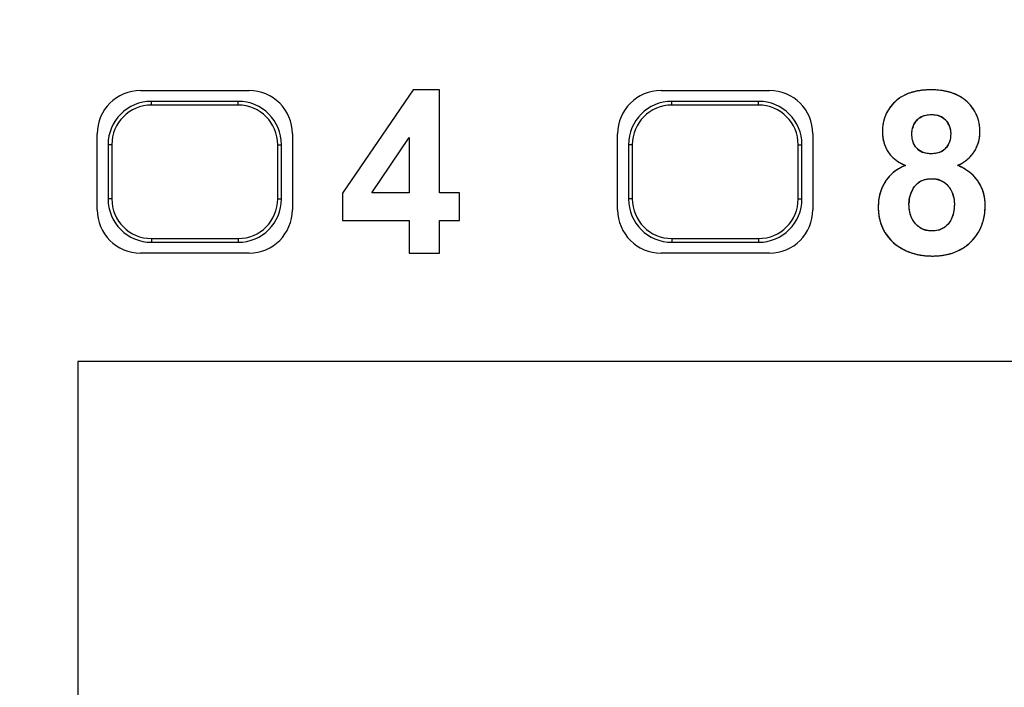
# Model space of a CAD drawing. Header units: millimetres. Extents: x 0 to 420, y 0 to 297.
# Tile 38 of 72: x 110.54 to 119.62, y 101.04 to 107.2. Entities that reach past the tile are written whole.
import ezdxf

# ---------------------------------------------------------------- set-up
doc = ezdxf.new("R2010")
doc.units = ezdxf.units.MM
doc.header["$LTSCALE"] = 23.1
doc.layers.get('0').update_dxf_attribs({"linetype": 'CONTINUOUS'})
doc.layers.add('03___PRT_ALL_CURVES', color=7, linetype='CONTINUOUS')
doc.styles.get("Standard").update_dxf_attribs({"font": 'txt', "width": 0.6})
doc.dimstyles.new('DIMSTYLE_1', dxfattribs={"dimtxt": 4, "dimasz": 2.6, "dimexe": 1.2, "dimexo": 0.1, "dimgap": 1, "dimtad": 1, "dimzin": 0, "dimdsep": 46, "dimtxsty": 'Standard', "dimblk": '_FILLED', "dimblk1": '_FILLED', "dimblk2": '_FILLED', "dimcen": 0.09, "dimazin": 0, "dimtp": 0.01, "dimtm": 0.01, "dimtfac": 1, "dimtofl": 0, "dimtmove": 0, "dimatfit": 3, "dimldrblk": '_FILLED', "dimfxl": 1, "dimtolj": 1, "dimtzin": 0, "dimarcsym": 0})

# ---------------------------------------------------------------- blocks, each defined once
blk = doc.blocks.new('_FILLED')
at = {"color": 0, "linetype": 'ByBlock'}
blk.add_solid([(0, 0), (-1, 0.1923), (-1, -0.1923)], dxfattribs=at)
blk = doc.blocks.new('*D5')
at = {"color": 2, "linetype": 'Continuous', "transparency": 16777216}
for p, q in [((112.7079, 130.3506), (86.2043, 130.3506)), ((87.4043, 130.3506), (87.4043, 69.9492)), ((87.4043, 9.5477), (87.4043, 69.9492)), ((112.7079, 9.5477), (86.2043, 9.5477))]:
    blk.add_line(p, q, dxfattribs=at)
at = {"color": 2, "linetype": 'Continuous', "transparency": 16777216, "xscale": 2.6, "yscale": 2.6, "zscale": 2.6}
for p, rotation in [((87.4043, 130.3506), 90), ((87.4043, 9.5477), 270)]:
    blk.add_blockref('_FILLED', p, dxfattribs=dict(at, rotation=rotation))
at = {"color": 2, "linetype": 'Continuous', "transparency": 16777216, "insert": (82.4043, 69.9492), "char_height": 4, "width": 14.4, "attachment_point": 2, "rotation": 90, "line_spacing_factor": 0.9}
blk.add_mtext('120.80', dxfattribs=at)

msp = doc.modelspace()

# ---------------------------------------------------------------- linework, layer by layer
at = {"color": 7, "linetype": 'Continuous'}
for p, q in [((111.6543, 106.5492), (112.6544, 106.5492)), ((114.169, 106.5553), (113.5182, 105.6027)), ((114.4104, 106.5553), (114.169, 106.5553)), ((114.4104, 105.6038), (114.4104, 106.5553)), ((116.4543, 106.5492), (117.4544, 106.5492)), ((111.7543, 106.4143), (111.7543, 106.4492)), ((112.5543, 106.4492), (111.7543, 106.4492)), ((112.5543, 106.4143), (112.5543, 106.4492)), ((116.5543, 106.4143), (116.5543, 106.4492)), ((117.3543, 106.4492), (116.5543, 106.4492)), ((117.3543, 106.4143), (117.3543, 106.4492)), ((112.5543, 106.4143), (111.7543, 106.4143)), ((117.3543, 106.4143), (116.5543, 106.4143)), ((111.2543, 105.4491), (111.2543, 106.1493)), ((113.0543, 106.1493), (113.0543, 105.4491)), ((113.7873, 105.6038), (114.1321, 106.1164)), ((114.1321, 106.1164), (114.1321, 105.6038)), ((116.0543, 105.4491), (116.0543, 106.1493)), ((117.8543, 106.1493), (117.8543, 105.4491)), ((111.3543, 106.0492), (111.3543, 105.5492)), ((111.3892, 106.0492), (111.3543, 106.0492)), ((111.3892, 106.0492), (111.3892, 105.5492)), ((112.9194, 105.5492), (112.9194, 106.0492)), ((112.9194, 106.0492), (112.9543, 106.0492)), ((112.9543, 105.5492), (112.9543, 106.0492)), ((116.1543, 106.0492), (116.1543, 105.5492)), ((116.1892, 106.0492), (116.1543, 106.0492)), ((116.1892, 106.0492), (116.1892, 105.5492)), ((117.7194, 105.5492), (117.7194, 106.0492)), ((117.7194, 106.0492), (117.7543, 106.0492)), ((117.7543, 105.5492), (117.7543, 106.0492)), ((111.3892, 105.5492), (111.3543, 105.5492)), ((112.9194, 105.5492), (112.9543, 105.5492)), ((113.5182, 105.6027), (113.5182, 105.351)), ((114.1321, 105.6038), (113.7873, 105.6038)), ((114.5967, 105.6038), (114.4104, 105.6038)), ((114.5967, 105.351), (114.5967, 105.6038)), ((116.1892, 105.5492), (116.1543, 105.5492)), ((117.7194, 105.5492), (117.7543, 105.5492)), ((113.5182, 105.351), (114.1321, 105.351)), ((114.1321, 105.351), (114.1321, 105.0492)), ((114.4104, 105.0492), (114.4104, 105.351)), ((114.4104, 105.351), (114.5967, 105.351)), ((111.7543, 105.1841), (111.7543, 105.1492)), ((111.7543, 105.1841), (112.5543, 105.1841)), ((112.5543, 105.1841), (112.5543, 105.1492)), ((116.5543, 105.1841), (116.5543, 105.1492)), ((116.5543, 105.1841), (117.3543, 105.1841)), ((117.3543, 105.1841), (117.3543, 105.1492)), ((111.7543, 105.1492), (112.5543, 105.1492)), ((116.5543, 105.1492), (117.3543, 105.1492)), ((112.6544, 105.0492), (111.6543, 105.0492)), ((114.1321, 105.0492), (114.4104, 105.0492)), ((117.4544, 105.0492), (116.4543, 105.0492)), ((111.0743, 104.0492), (111.0743, 20.1492)), ((120.7743, 104.0492), (111.0743, 104.0492))]:
    msp.add_line(p, q, dxfattribs=at)
for centre, radius, start, end in [((111.7543, 106.0492), 0.4, 90, 180), ((112.5543, 106.0492), 0.4, 0, 90), ((116.5543, 106.0492), 0.4, 90, 180), ((117.3543, 106.0492), 0.4, 0, 90), ((111.7543, 106.0492), 0.3651, 90, 180), ((112.5543, 106.0492), 0.3651, 0, 90), ((116.5543, 106.0492), 0.3651, 90, 180), ((117.3543, 106.0492), 0.3651, 0, 90), ((118.9306, 106.1646), 0.1604, 126.82144, 135.00982), ((118.9191, 106.1183), 0.1468, 216.52066, 225.35065), ((119.0248, 106.2364), 0.4122, 293.56987, 298.43722), ((118.9854, 105.3572), 0.5413, 65.49557, 67.83811), ((119.0067, 105.4032), 0.4907, 60.53127, 65.53421), ((118.8054, 105.5294), 0.3349, 145.78144, 149.13939), ((111.7543, 105.5492), 0.4, 180, 270), ((111.7543, 105.5492), 0.3651, 180, 270), ((112.5543, 105.5492), 0.4, 270, 360), ((112.5543, 105.5492), 0.3651, 270, 360), ((116.5543, 105.5492), 0.4, 180, 270), ((116.5543, 105.5492), 0.3651, 180, 270), ((117.3543, 105.5492), 0.4, 270, 360), ((117.3543, 105.5492), 0.3651, 270, 360), ((118.9072, 105.4964), 0.4669, 231.77596, 238.81591)]:
    msp.add_arc(centre, radius, start, end, dxfattribs=at)
for centre, major_axis, start_param, end_param in [((111.6544, 106.1491), (0.2829, -0.2829), 2.356347, 3.926839), ((112.6543, 106.1491), (0.2829, 0.2829), -0.785246, 0.785246), ((116.4544, 106.1491), (0.2829, -0.2829), 2.356347, 3.926839), ((117.4543, 106.1491), (0.2829, 0.2829), -0.785246, 0.785246), ((111.6544, 105.4493), (0.2829, 0.2829), -3.926839, -2.356347), ((112.6543, 105.4493), (0.2829, -0.2829), -0.785246, 0.785246), ((116.4544, 105.4493), (0.2829, 0.2829), -3.926839, -2.356347), ((117.4543, 105.4493), (0.2829, -0.2829), -0.785246, 0.785246)]:
    msp.add_ellipse(centre, major_axis=major_axis, ratio=0.999695, start_param=start_param, end_param=end_param, dxfattribs=at)
for points, knots in [([(118.9461, 106.5553), (118.8864, 106.5553), (118.7663, 106.5438), (118.656, 106.4863), (118.6128, 106.4456)], [0, 0, 0, 0, 0.501252, 1, 1, 1, 1]), ([(119.2773, 106.4456), (119.2341, 106.4858), (119.1249, 106.5434), (119.0054, 106.5553), (118.9461, 106.5553)], [0, 0, 0, 0, 0.498858, 1, 1, 1, 1]), ([(118.6128, 106.4456), (118.5754, 106.4105), (118.5131, 106.3243), (118.4959, 106.2199), (118.4959, 106.1686)], [0, 0, 0, 0, 0.499793, 1, 1, 1, 1]), ([(119.3963, 106.1686), (119.3963, 106.22), (119.3784, 106.3248), (119.315, 106.4106), (119.2773, 106.4456)], [0, 0, 0, 0, 0.50014, 1, 1, 1, 1]), ([(118.768, 106.1481), (118.768, 106.1718), (118.7744, 106.2197), (118.8005, 106.2613), (118.8172, 106.278)], [0, 0, 0, 0, 0.500696, 1, 1, 1, 1]), ([(118.9491, 106.3272), (118.9725, 106.3272), (119.0199, 106.3208), (119.0606, 106.2945), (119.077, 106.278)], [0, 0, 0, 0, 0.500608, 1, 1, 1, 1]), ([(119.1262, 106.1491), (119.1262, 106.1246), (119.1204, 106.0751), (119.0943, 106.0313), (119.077, 106.0141)], [0, 0, 0, 0, 0.50099, 1, 1, 1, 1]), ([(118.546, 105.9875), (118.5552, 105.9725), (118.5977, 105.9163), (118.6603, 105.8784), (118.7087, 105.8585)], [0, 0, 0, 0, 0.251286, 1, 1, 1, 1]), ([(118.9461, 105.966), (118.9224, 105.9659), (118.8746, 105.9716), (118.8327, 105.9973), (118.8159, 106.0138)], [0, 0, 0, 0, 0.500825, 1, 1, 1, 1]), ([(119.4444, 105.4902), (119.4443, 105.5292), (119.4344, 105.6078), (119.4004, 105.6797), (119.3786, 105.7121)], [0, 0, 0, 0, 0.500136, 1, 1, 1, 1]), ([(118.7414, 105.5055), (118.7414, 105.5335), (118.7499, 105.5899), (118.7766, 105.6402), (118.7928, 105.6629)], [0, 0, 0, 0, 0.499902, 1, 1, 1, 1]), ([(119.1003, 105.671), (119.1208, 105.6487), (119.1522, 105.5943), (119.1599, 105.5329), (119.1599, 105.5025)], [0, 0, 0, 0, 0.49934, 1, 1, 1, 1]), ([(118.458, 105.4779), (118.458, 105.4121), (118.4798, 105.2775), (118.5667, 105.1702), (118.6183, 105.1296)], [0, 0, 0, 0, 0.500552, 1, 1, 1, 1]), ([(118.8015, 105.3201), (118.7792, 105.3444), (118.7475, 105.4057), (118.7414, 105.4724), (118.7414, 105.5055)], [0, 0, 0, 0, 0.498778, 1, 1, 1, 1]), ([(119.1599, 105.5025), (119.1599, 105.4533), (119.1503, 105.3844), (119.1127, 105.3295), (119.1016, 105.3173)], [0, 0, 0, 0, 0.748514, 1, 1, 1, 1]), ([(119.3116, 105.1523), (119.3557, 105.1955), (119.4264, 105.3027), (119.4443, 105.4283), (119.4444, 105.4902)], [0, 0, 0, 0, 0.49947, 1, 1, 1, 1]), ([(118.9543, 105.2538), (118.9258, 105.2538), (118.8678, 105.2636), (118.8208, 105.2992), (118.8015, 105.3201)], [0, 0, 0, 0, 0.500099, 1, 1, 1, 1]), ([(119.1016, 105.3173), (119.0832, 105.297), (119.0376, 105.263), (118.9817, 105.2538), (118.9543, 105.2538)], [0, 0, 0, 0, 0.499738, 1, 1, 1, 1]), ([(118.6654, 105.0969), (118.6873, 105.0837), (118.7789, 105.0381), (118.8831, 105.0226), (118.9594, 105.0226)], [0, 0, 0, 0, 0.251057, 1, 1, 1, 1]), ([(118.9594, 105.0226), (119.0233, 105.0226), (119.1527, 105.0386), (119.2661, 105.1076), (119.3116, 105.1523)], [0, 0, 0, 0, 0.50079, 1, 1, 1, 1])]:
    msp.add_open_spline(points, degree=3, knots=knots, dxfattribs=at)
for points in [[(118.8345, 106.293), (118.8664, 106.3169), (118.9093, 106.3272), (118.9491, 106.3272)], [(119.077, 106.278), (119.0851, 106.27), (119.0923, 106.2611), (119.0985, 106.2516)], [(118.4959, 106.1686), (118.4958, 106.1059), (118.5134, 106.0409), (118.546, 105.9875)], [(119.0985, 106.2516), (119.1178, 106.2219), (119.1262, 106.1845), (119.1262, 106.1491)], [(119.3417, 105.9826), (119.3776, 106.0363), (119.3963, 106.104), (119.3963, 106.1686)], [(118.8011, 106.0309), (118.7769, 106.0635), (118.768, 106.1075), (118.768, 106.1481)], [(119.0406, 105.987), (119.0121, 105.9719), (118.9784, 105.9659), (118.9461, 105.966)], [(119.077, 106.0141), (119.0663, 106.0034), (119.0539, 105.9941), (119.0406, 105.987)], [(119.2636, 105.9008), (119.2939, 105.9232), (119.3207, 105.9513), (119.3417, 105.9826)], [(119.2211, 105.8739), (119.2358, 105.8819), (119.2501, 105.8909), (119.2636, 105.9008)], [(118.6479, 105.8279), (118.6297, 105.817), (118.6122, 105.8048), (118.5958, 105.7913)], [(118.7087, 105.8585), (118.6878, 105.8497), (118.6674, 105.8395), (118.6479, 105.8279)], [(119.3786, 105.7121), (119.3459, 105.7608), (119.2992, 105.8014), (119.2481, 105.8303)], [(118.5958, 105.7913), (118.5703, 105.7701), (118.5472, 105.7452), (118.5286, 105.7177)], [(118.7928, 105.6629), (118.8093, 105.686), (118.8323, 105.7055), (118.858, 105.7174)], [(118.858, 105.7174), (118.8864, 105.7307), (118.9188, 105.7357), (118.9502, 105.7358)], [(118.9502, 105.7358), (118.9871, 105.7358), (119.0257, 105.7264), (119.0572, 105.707)], [(119.0572, 105.707), (119.0731, 105.6972), (119.0876, 105.6848), (119.1003, 105.671)], [(118.518, 105.7012), (118.4785, 105.635), (118.4579, 105.555), (118.458, 105.4779)]]:
    msp.add_open_spline(points, degree=3, dxfattribs=at)
at = {"layer": '03___PRT_ALL_CURVES', "color": 4, "linetype": 'Continuous'}
for p, q in [((114.169, 106.5553), (113.5182, 105.6027)), ((114.4104, 106.5553), (114.169, 106.5553)), ((114.4104, 105.6038), (114.4104, 106.5553)), ((113.7873, 105.6038), (114.1321, 106.1164)), ((114.1321, 106.1164), (114.1321, 105.6038)), ((113.5182, 105.6027), (113.5182, 105.351)), ((114.1321, 105.6038), (113.7873, 105.6038)), ((114.5967, 105.6038), (114.4104, 105.6038)), ((114.5967, 105.351), (114.5967, 105.6038)), ((113.5182, 105.351), (114.1321, 105.351)), ((114.1321, 105.351), (114.1321, 105.0492)), ((114.4104, 105.0492), (114.4104, 105.351)), ((114.4104, 105.351), (114.5967, 105.351)), ((114.1321, 105.0492), (114.4104, 105.0492))]:
    msp.add_line(p, q, dxfattribs=at)
for centre, radius, start, end in [((118.8914, 106.1113), 0.4384, 108.18859, 111.84708), ((118.9037, 106.0739), 0.4778, 104.52592, 108.18465), ((118.9157, 106.0277), 0.5256, 101.19798, 104.52735), ((118.9265, 105.973), 0.5813, 98.04923, 101.19763), ((118.9355, 105.9095), 0.6455, 95.18406, 98.05113), ((118.9422, 105.8355), 0.7198, 92.40348, 95.18287), ((118.9458, 105.752), 0.8033, 89.97849, 92.40749), ((118.9464, 105.7769), 0.7785, 87.37102, 90.02473), ((118.9653, 105.9859), 0.5684, 78.58289, 81.62456), ((118.9755, 106.0364), 0.5169, 75.10555, 78.58652), ((118.9868, 106.0788), 0.473, 71.60642, 75.10209), ((118.9981, 106.1127), 0.4373, 67.80044, 71.6067), ((118.8946, 106.1458), 0.4114, 133.23271, 136.7809), ((118.8482, 106.1953), 0.3436, 128.70454, 133.24966), ((118.8522, 106.1903), 0.35, 124.26137, 128.69983), ((118.8592, 106.18), 0.3625, 120.0435, 124.25798), ((118.8684, 106.1639), 0.381, 115.89035, 120.03955), ((118.8796, 106.141), 0.4065, 111.84641, 115.88696), ((119.009, 106.1397), 0.4082, 63.83473, 67.79809), ((119.0187, 106.1593), 0.3863, 59.87846, 63.83059), ((119.0265, 106.1729), 0.3706, 55.56391, 59.87668), ((119.0321, 106.181), 0.3608, 51.26242, 55.55922), ((119.0343, 106.1838), 0.3572, 47.12111, 51.25793), ((118.9939, 106.1401), 0.4167, 43.35652, 47.14451), ((118.8437, 106.1869), 0.3458, 152.83336, 157.01964), ((118.8451, 106.1861), 0.3475, 148.73353, 152.82925), ((118.8512, 106.1824), 0.3546, 144.72979, 148.72987), ((118.8617, 106.1749), 0.3675, 140.65798, 144.72527), ((118.8766, 106.1628), 0.3867, 136.78125, 140.65542), ((119.0134, 106.1585), 0.3899, 39.495, 43.35323), ((119.0286, 106.1711), 0.3701, 35.63112, 39.49116), ((119.04, 106.1793), 0.3562, 31.54277, 35.62865), ((119.0472, 106.1837), 0.3476, 27.32439, 31.53903), ((119.0497, 106.1851), 0.3448, 23.14893, 27.32004), ((118.8713, 106.1784), 0.3747, 165.15706, 169.07275), ((118.8566, 106.1823), 0.3595, 161.22467, 165.15327), ((118.8474, 106.1854), 0.3499, 157.02402, 161.2218), ((118.929, 106.1658), 0.1584, 143.26665, 151.47015), ((118.9306, 106.1645), 0.1605, 134.96787, 143.23855), ((118.9302, 106.1652), 0.1598, 126.93931, 135.03719), ((118.9284, 106.1673), 0.157, 118.56657, 126.90794), ((118.9318, 106.161), 0.1641, 110.42879, 118.5355), ((118.9591, 106.1544), 0.1719, 69.03862, 76.84898), ((118.9635, 106.166), 0.1595, 60.94996, 69.00649), ((118.9639, 106.167), 0.1584, 52.91604, 60.91573), ((118.9578, 106.1591), 0.1684, 44.93236, 52.88128), ((118.9651, 106.1651), 0.159, 24.9495, 33.06131), ((119.0472, 106.184), 0.3475, 19.09119, 23.14505), ((119.0394, 106.1813), 0.3558, 14.96046, 19.08683), ((119.0257, 106.1777), 0.37, 10.91248, 14.95674), ((118.9551, 106.1688), 0.4593, 176.49211, 180.02544), ((118.8732, 106.1684), 0.3773, 179.96846, 184.77173), ((118.9202, 106.1709), 0.4243, 172.92941, 176.48872), ((118.8925, 106.1743), 0.3964, 169.07622, 172.9289), ((118.9491, 106.1575), 0.1803, 159.55508, 167.08174), ((118.9347, 106.1627), 0.165, 151.49631, 159.5367), ((118.9574, 106.1616), 0.1675, 17.02938, 24.92089), ((119.0059, 106.1739), 0.3901, 7.08825, 10.91039), ((118.9801, 106.1707), 0.4161, 3.47692, 7.08681), ((119.0199, 106.1683), 0.3764, 354.77349, 0.0399), ((118.9477, 106.1687), 0.4486, 359.97627, 3.47473), ((118.8488, 106.1663), 0.3528, 184.77611, 189.96119), ((118.834, 106.1638), 0.3378, 189.96964, 195.24611), ((118.8285, 106.1623), 0.3321, 195.25494, 200.74332), ((118.9572, 106.1292), 0.1667, 332.03758, 340.21727), ((119.0679, 106.1621), 0.3279, 343.51753, 349.22476), ((119.0486, 106.1657), 0.3475, 349.23245, 354.76808), ((118.8318, 106.1637), 0.3357, 200.7525, 206.07664), ((118.8436, 106.1695), 0.3489, 206.08643, 211.45447), ((118.7715, 106.1252), 0.2642, 211.43145, 215.09692), ((118.9206, 106.1189), 0.1485, 207.4989, 214.15299), ((118.9168, 106.1164), 0.1439, 214.17185, 225.47163), ((118.9286, 106.1281), 0.1605, 225.3975, 233.65252), ((118.9254, 106.1239), 0.1553, 233.6906, 241.96787), ((118.9282, 106.1295), 0.1615, 242.00457, 250.13247), ((118.9646, 106.13), 0.1619, 289.98819, 298.02862), ((118.9688, 106.122), 0.1528, 298.05679, 307.29779), ((118.9677, 106.1233), 0.1546, 307.33079, 315.03109), ((118.9673, 106.1239), 0.1553, 314.97227, 323.60359), ((118.9668, 106.1241), 0.1558, 323.63881, 332.00525), ((119.0677, 106.1658), 0.3296, 317.68801, 326.23055), ((119.0756, 106.1609), 0.3203, 326.16982, 331.80594), ((119.0806, 106.1582), 0.3146, 331.81446, 337.74282), ((119.0783, 106.1591), 0.3171, 337.75223, 343.50845), ((118.7766, 106.129), 0.2706, 215.11676, 221.77329), ((118.7863, 106.1375), 0.2835, 221.75722, 225.30979), ((118.8004, 106.1521), 0.3038, 225.34776, 231.51857), ((118.8178, 106.1737), 0.3315, 231.48279, 234.68065), ((118.8386, 106.2034), 0.3678, 234.72678, 240.18983), ((119.0454, 106.1986), 0.3692, 299.00937, 303.62842), ((119.0594, 106.1774), 0.3438, 303.6332, 308.63036), ((119.0676, 106.167), 0.3305, 308.64723, 311.88081), ((119.0719, 106.1623), 0.3241, 311.87904, 317.65405), ((118.8455, 105.4899), 0.3913, 126.50273, 130.06543), ((118.864, 105.4646), 0.4227, 121.23843, 126.47582), ((118.8846, 105.4309), 0.4622, 118.02021, 121.26294), ((118.8613, 106.2425), 0.413, 240.14481, 242.94279), ((118.9087, 105.385), 0.514, 112.89511, 117.98188), ((118.8865, 106.2927), 0.4691, 242.98996, 247.72583), ((119.0253, 106.2351), 0.4108, 293.56842, 298.9829), ((118.9864, 105.3594), 0.5389, 65.43963, 67.84714), ((119.0381, 105.4574), 0.428, 55.00972, 58.41664), ((119.0509, 105.4758), 0.4056, 52.2168, 55.00227), ((118.8096, 105.5267), 0.3398, 145.58291, 149.10086), ((118.8105, 105.526), 0.3409, 142.40815, 145.58121), ((118.8137, 105.5236), 0.345, 139.08277, 142.40611), ((118.8192, 105.5188), 0.3522, 135.83031, 139.08117), ((118.8263, 105.5118), 0.3622, 132.80975, 135.82973), ((118.8346, 105.5029), 0.3744, 130.07338, 132.80997), ((118.9267, 105.5692), 0.1634, 114.95728, 124.92918), ((118.954, 105.5296), 0.2059, 75.0738, 83.04825), ((118.9581, 105.5453), 0.1898, 66.88287, 75.04377), ((118.9595, 105.5489), 0.1859, 58.33996, 66.85086), ((118.9552, 105.5421), 0.1939, 50.2229, 58.30965), ((119.0612, 105.4892), 0.3886, 49.18509, 52.21708), ((119.0703, 105.4997), 0.3747, 46.21969, 49.18314), ((119.0776, 105.5074), 0.3642, 43.27201, 46.21819), ((119.0834, 105.5128), 0.3562, 40.05046, 43.27148), ((119.0873, 105.5161), 0.3511, 36.95065, 40.04853), ((119.0891, 105.5175), 0.3488, 33.90152, 36.94912), ((119.0503, 105.4913), 0.3957, 31.00817, 33.90838), ((118.872, 105.4882), 0.4131, 159.63375, 162.41646), ((118.8715, 105.4884), 0.4125, 156.93422, 159.63257), ((118.8734, 105.4876), 0.4147, 154.3212, 156.93324), ((118.8777, 105.4855), 0.4194, 151.71205, 154.32019), ((118.8842, 105.482), 0.4268, 149.09546, 151.71099), ((119.014, 105.5011), 0.2739, 150.02673, 156.07537), ((119.0371, 105.4878), 0.3006, 144.35232, 150.01676), ((118.9259, 105.5706), 0.1618, 124.98779, 135.09198), ((118.9417, 105.5255), 0.2153, 34.96926, 42.53283), ((118.9426, 105.5263), 0.2141, 27.22538, 34.94591), ((118.9341, 105.522), 0.2236, 19.7034, 27.20315), ((119.0587, 105.4964), 0.3858, 28.10302, 31.00667), ((119.0645, 105.4995), 0.3792, 25.23449, 28.10147), ((119.0677, 105.501), 0.3757, 22.3753, 25.2331), ((119.0683, 105.5013), 0.375, 19.52588, 22.37395), ((119.0662, 105.5006), 0.3773, 16.58755, 19.52438), ((118.9137, 105.4803), 0.4556, 172.6742, 175.12837), ((118.8999, 105.482), 0.4417, 170.14266, 172.6736), ((118.8889, 105.4839), 0.4305, 167.55928, 170.14186), ((118.8807, 105.4857), 0.4221, 164.99499, 167.5582), ((118.8751, 105.4872), 0.4164, 162.41729, 164.99403), ((119.0197, 105.5057), 0.2783, 174.5154, 180.03708), ((119.0029, 105.5073), 0.2614, 168.29961, 174.50749), ((118.9967, 105.5085), 0.255, 162.16977, 168.2832), ((119.0005, 105.5072), 0.2591, 156.09096, 162.15473), ((118.9145, 105.515), 0.2444, 12.56468, 19.6859), ((119.061, 105.499), 0.3826, 13.60833, 16.58593), ((119.0529, 105.4971), 0.3911, 10.80397, 13.6075), ((119.0415, 105.4949), 0.4026, 7.92979, 10.8022), ((119.0267, 105.4929), 0.4176, 5.19667, 7.92919), ((119.0088, 105.4912), 0.4356, 2.56106, 5.19601), ((118.9509, 105.478), 0.4929, 177.60249, 180.00897), ((119.0403, 105.4776), 0.5823, 179.97192, 183.40705), ((118.9306, 105.4788), 0.4726, 175.12949, 177.60191), ((118.9869, 105.4744), 0.5288, 183.40465, 187.25744), ((118.8785, 105.4871), 0.5658, 353.41369, 356.77836), ((118.828, 105.4899), 0.6164, 356.77978, 0.02436), ((118.9873, 105.4903), 0.457, 359.98898, 2.56026), ((118.9422, 105.4687), 0.4838, 187.25864, 191.36996), ((118.9076, 105.4618), 0.4484, 191.37381, 195.5897), ((118.9558, 105.4598), 0.2082, 205.66108, 213.99919), ((118.9802, 105.4698), 0.4625, 342.32605, 346.10732), ((118.9539, 105.4763), 0.4896, 346.11091, 349.89331), ((118.92, 105.4823), 0.5241, 349.89381, 353.41245), ((118.8823, 105.4548), 0.4222, 195.59336, 199.95911), ((118.865, 105.4485), 0.4038, 199.96312, 204.5125), ((118.8553, 105.4442), 0.3932, 204.51766, 209.16728), ((118.9476, 105.4544), 0.1984, 214.03723, 222.59822), ((118.9513, 105.4524), 0.1995, 230.09896, 238.13619), ((118.9448, 105.4421), 0.1874, 238.17109, 246.73635), ((118.9456, 105.4443), 0.1897, 246.7761, 255.03383), ((118.9633, 105.4391), 0.1845, 284.78359, 293.2268), ((118.9653, 105.434), 0.1789, 293.26401, 301.71506), ((118.9615, 105.44), 0.1861, 301.75192, 310.16232), ((118.96, 105.4453), 0.1909, 317.88859, 326.81698), ((119.0184, 105.4557), 0.4217, 330.26565, 334.30959), ((119.0118, 105.4588), 0.429, 334.3136, 338.42226), ((118.9991, 105.4638), 0.4426, 338.42491, 342.32341), ((118.8527, 105.4427), 0.3902, 209.17292, 213.8413), ((118.8565, 105.4453), 0.3948, 213.84699, 218.50596), ((118.8662, 105.4531), 0.4073, 218.51137, 223.10426), ((118.8813, 105.4672), 0.4279, 223.10872, 227.55351), ((118.9927, 105.477), 0.4551, 314.48216, 318.14525), ((119.0058, 105.4653), 0.4376, 318.14648, 322.14208), ((119.015, 105.4581), 0.4259, 322.14526, 326.30174), ((119.0192, 105.4552), 0.4207, 326.30588, 330.26206), ((118.9009, 105.4887), 0.4569, 227.55682, 231.80365), ((118.9079, 105.4973), 0.4681, 231.77379, 235.13516), ((118.9064, 105.4951), 0.4654, 235.1375, 237.44622), ((118.9072, 105.4965), 0.467, 237.45014, 242.20571), ((118.9112, 105.5041), 0.4756, 242.20626, 245.76796), ((119.0079, 105.465), 0.4364, 293.95671, 298.04443), ((119.0126, 105.456), 0.4262, 298.04836, 302.16422), ((119.0144, 105.4531), 0.4228, 302.1682, 306.22657), ((119.0126, 105.4555), 0.4259, 306.23061, 310.37488), ((119.0062, 105.463), 0.4357, 310.37895, 314.50711), ((118.9166, 105.5162), 0.4888, 245.76945, 249.1142), ((118.9233, 105.5336), 0.5075, 249.11669, 252.47722), ((118.9307, 105.5572), 0.5322, 252.47863, 255.71207), ((118.9382, 105.5867), 0.5627, 255.71282, 258.78224), ((118.9455, 105.6234), 0.6001, 258.78467, 261.86764), ((118.9517, 105.6668), 0.644, 261.86604, 264.63204), ((118.9564, 105.7169), 0.6943, 264.63349, 267.35993), ((118.9591, 105.7766), 0.754, 267.36099, 270.019), ((118.9597, 105.7346), 0.7121, 269.97737, 272.82385), ((118.9628, 105.6715), 0.6488, 272.82399, 275.83249), ((118.9685, 105.6159), 0.593, 275.82964, 279.23678), ((118.976, 105.5697), 0.5461, 279.24098, 282.58233), ((118.9843, 105.5324), 0.5079, 282.58142, 286.27614), ((118.993, 105.5024), 0.4767, 286.27883, 290.06992), ((119.0011, 105.4803), 0.4532, 290.07285, 293.95414)]:
    msp.add_arc(centre, radius, start, end, dxfattribs=at)
for points in [[(119.0481, 106.5482), (119.027, 106.5514), (119.005, 106.5535), (118.9821, 106.5545)], [(118.8745, 106.3148), (118.8818, 106.3175), (118.8893, 106.3198), (118.8972, 106.3216)], [(118.8972, 106.3216), (118.9051, 106.3234), (118.9134, 106.3248), (118.922, 106.3257)], [(118.922, 106.3257), (118.9307, 106.3267), (118.9398, 106.3272), (118.9491, 106.3272)], [(118.9491, 106.3272), (118.9579, 106.3272), (118.9663, 106.3267), (118.9745, 106.3258)], [(118.9745, 106.3258), (118.9827, 106.3249), (118.9906, 106.3236), (118.9982, 106.3218)], [(119.077, 106.278), (119.0852, 106.2699), (119.0923, 106.2612), (119.0984, 106.2518)], [(118.768, 106.1481), (118.768, 106.1568), (118.7685, 106.1653), (118.7694, 106.1735)], [(118.7694, 106.1735), (118.7703, 106.1819), (118.7716, 106.1899), (118.7734, 106.1977)], [(119.1175, 106.2106), (119.1198, 106.2031), (119.1217, 106.1953), (119.1231, 106.1872)], [(119.1231, 106.1872), (119.1251, 106.1752), (119.1262, 106.1625), (119.1262, 106.1491)], [(118.7694, 106.1197), (118.7685, 106.1288), (118.768, 106.1383), (118.768, 106.1481)], [(118.7733, 106.0947), (118.7716, 106.1027), (118.7703, 106.111), (118.7694, 106.1197)], [(118.7799, 106.0711), (118.7772, 106.0786), (118.775, 106.0864), (118.7733, 106.0947)], [(118.7889, 106.0504), (118.7855, 106.0569), (118.7825, 106.0638), (118.7799, 106.0711)], [(119.1208, 106.0964), (119.119, 106.0881), (119.1167, 106.0803), (119.114, 106.0728)], [(119.1248, 106.1219), (119.1239, 106.113), (119.1226, 106.1045), (119.1208, 106.0964)], [(119.1262, 106.1491), (119.1262, 106.1397), (119.1257, 106.1306), (119.1248, 106.1219)], [(118.8959, 105.9711), (118.8881, 105.9728), (118.8806, 105.975), (118.8733, 105.9776)], [(118.9206, 105.9672), (118.9121, 105.968), (118.9038, 105.9693), (118.8959, 105.9711)], [(118.9461, 105.966), (118.9373, 105.966), (118.9288, 105.9664), (118.9206, 105.9672)], [(118.9732, 105.9674), (118.9645, 105.9664), (118.9554, 105.966), (118.9461, 105.966)], [(118.9972, 105.9712), (118.9895, 105.9695), (118.9815, 105.9682), (118.9732, 105.9674)], [(119.02, 105.9779), (119.0127, 105.9752), (119.0051, 105.973), (118.9972, 105.9712)], [(119.2622, 105.822), (119.246, 105.832), (119.2287, 105.8412), (119.2104, 105.8496)], [(118.8578, 105.7173), (118.8664, 105.7214), (118.8756, 105.7248), (118.8853, 105.7275)], [(118.8853, 105.7275), (118.895, 105.7302), (118.9053, 105.7323), (118.916, 105.7337)], [(118.916, 105.7337), (118.9269, 105.7351), (118.9383, 105.7358), (118.9502, 105.7358)], [(118.9502, 105.7358), (118.96, 105.7358), (118.9696, 105.7352), (118.9789, 105.734)], [(118.7928, 105.6629), (118.7985, 105.6709), (118.8047, 105.6782), (118.8113, 105.6848)], [(119.0793, 105.6911), (119.0866, 105.685), (119.0936, 105.6784), (119.1003, 105.671)], [(119.153, 105.5682), (119.1553, 105.558), (119.1571, 105.5473), (119.1582, 105.5363)], [(119.1582, 105.5363), (119.1593, 105.5254), (119.1599, 105.5141), (119.1599, 105.5025)], [(118.7431, 105.4664), (118.742, 105.4789), (118.7414, 105.492), (118.7414, 105.5055)], [(118.748, 105.4317), (118.7458, 105.4428), (118.7442, 105.4544), (118.7431, 105.4664)], [(119.1583, 105.4642), (119.1573, 105.4517), (119.1557, 105.4397), (119.1535, 105.4283)], [(119.1599, 105.5025), (119.1599, 105.4892), (119.1594, 105.4764), (119.1583, 105.4642)], [(118.7563, 105.3994), (118.7529, 105.4097), (118.7502, 105.4205), (118.748, 105.4317)], [(118.7681, 105.3696), (118.7636, 105.379), (118.7596, 105.389), (118.7563, 105.3994)], [(119.1342, 105.3668), (119.1299, 105.3576), (119.1251, 105.349), (119.1198, 105.3408)], [(119.1454, 105.3959), (119.1422, 105.3857), (119.1385, 105.376), (119.1342, 105.3668)], [(119.1535, 105.4283), (119.1513, 105.417), (119.1487, 105.4062), (119.1454, 105.3959)], [(118.8233, 105.2993), (118.8158, 105.3056), (118.8085, 105.3125), (118.8015, 105.3201)], [(118.9253, 105.2555), (118.9154, 105.2567), (118.9058, 105.2586), (118.8966, 105.261)], [(118.9543, 105.2538), (118.9443, 105.2538), (118.9346, 105.2544), (118.9253, 105.2555)], [(118.9839, 105.2556), (118.9743, 105.2544), (118.9644, 105.2538), (118.9543, 105.2538)], [(119.0103, 105.2608), (119.0018, 105.2585), (118.993, 105.2568), (118.9839, 105.2556)], [(119.1016, 105.3173), (119.0952, 105.3102), (119.0885, 105.3037), (119.0815, 105.2978)]]:
    msp.add_open_spline(points, degree=3, dxfattribs=at)

# ---------------------------------------------------------------- dimensions: what is measured, and where the dimension line sits
at = {"color": 2, "linetype": 'Continuous'}
dim = msp.add_linear_dim(base=(87.4043, 9.5477), p1=(112.8079, 130.3506), p2=(112.8079, 9.5477), angle=270, dimstyle='DIMSTYLE_1', dxfattribs=at)
dim.commit()
dim.dimension.update_dxf_attribs({"geometry": '*D5', "text_midpoint": (87.4043, 70.2492), "dimtype": 160})

doc.saveas('drawing.dxf')
